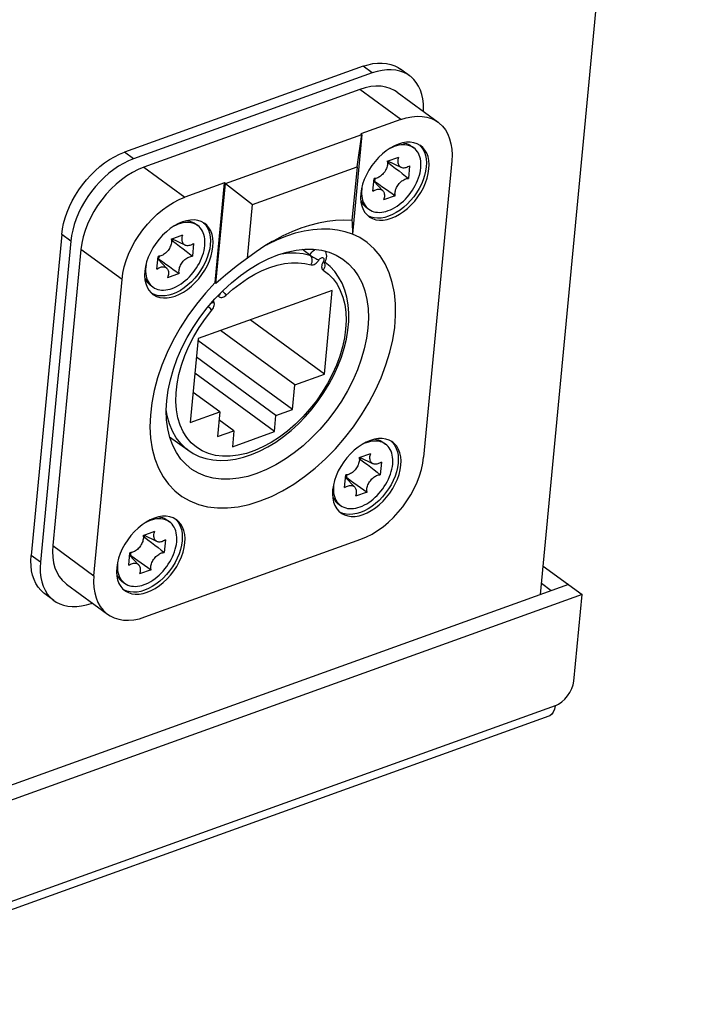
# Model space of a CAD drawing. Extents: x 0 to 420, y 0 to 297.
# Tile 34 of 48: x 377 to 391, y 115 to 135. Entities that reach past the tile are written whole.
import ezdxf

# ---------------------------------------------------------------- set-up
doc = ezdxf.new("R2010")
doc.units = 0
doc.header["$LTSCALE"] = 23.1
doc.layers.get('0').update_dxf_attribs({"linetype": 'CONTINUOUS'})
doc.layers.add('AXES', color=7, linetype='CONTINUOUS')

msp = doc.modelspace()

# ---------------------------------------------------------------- linework, layer by layer
at = {"color": 7, "linetype": 'CONTINUOUS'}
for p, q in [((387.807, 123.682), (390.776, 154.94)), ((384.167, 134.521), (379.269, 132.758)), ((384.354, 134.384), (379.456, 132.621)), ((384.354, 134.384), (384.167, 134.521)), ((385.12, 134.327), (384.933, 134.465)), ((384.096, 134.047), (379.666, 132.451)), ((384.939, 133.429), (384.096, 134.047)), ((384.863, 133.99), (385.705, 133.373)), ((384.939, 133.429), (384.123, 133.136)), ((381.343, 132.114), (384.141, 133.122)), ((384.141, 133.122), (383.947, 131.075)), ((384.043, 132.458), (384.141, 133.122)), ((384.141, 133.122), (384.123, 133.136)), ((379.456, 132.621), (379.269, 132.758)), ((385.148, 132.888), (385.205, 132.847)), ((385.205, 132.847), (385.171, 132.869)), ((385.321, 132.907), (385.354, 132.875)), ((384.662, 132.572), (384.9, 132.658)), ((384.686, 132.537), (384.667, 132.529)), ((384.946, 132.445), (384.675, 132.577)), ((384.689, 132.57), (384.686, 132.537)), ((379.666, 132.451), (380.508, 131.834)), ((381.898, 131.685), (384.043, 132.458)), ((384.043, 132.458), (383.938, 131.355)), ((385.121, 132.479), (385.097, 132.22)), ((381.324, 132.128), (380.508, 131.834)), ((381.13, 130.082), (381.324, 132.128)), ((381.148, 130.068), (381.343, 132.114)), ((381.343, 132.114), (381.324, 132.128)), ((381.343, 132.114), (381.898, 131.685)), ((384.366, 131.957), (384.39, 132.216)), ((384.571, 131.969), (384.386, 132.165)), ((384.403, 132.166), (384.389, 132.161)), ((384.119, 131.911), (384.115, 131.821)), ((384.143, 132.048), (384.137, 132)), ((384.825, 131.864), (384.587, 131.778)), ((381.793, 130.583), (381.898, 131.685)), ((384.226, 131.63), (384.283, 131.589)), ((380.89, 131.312), (380.923, 131.28)), ((380.718, 131.293), (380.774, 131.252)), ((380.774, 131.252), (380.74, 131.274)), ((377.983, 131.072), (377.357, 124.487)), ((378.17, 130.935), (377.545, 124.35)), ((378.17, 130.935), (377.983, 131.072)), ((380.231, 130.977), (380.47, 131.063)), ((380.255, 130.942), (380.236, 130.934)), ((380.515, 130.85), (380.244, 130.981)), ((380.259, 130.975), (380.255, 130.942)), ((382.592, 131.035), (382.406, 130.961)), ((378.379, 130.765), (377.802, 124.687)), ((379.222, 130.148), (378.379, 130.765)), ((380.69, 130.884), (380.666, 130.625)), ((383.075, 130.649), (382.921, 130.762)), ((379.935, 130.362), (379.96, 130.621)), ((380.14, 130.374), (379.955, 130.569)), ((379.972, 130.571), (379.958, 130.566)), ((383.362, 130.5), (383.348, 130.507)), ((383.383, 130.499), (383.387, 130.497)), ((383.384, 130.499), (383.387, 130.497)), ((379.688, 130.316), (379.684, 130.226)), ((379.713, 130.453), (379.706, 130.405)), ((383.373, 130.48), (383.376, 130.472)), ((383.869, 130.469), (383.977, 130.353)), ((383.977, 130.353), (384.068, 130.221)), ((380.394, 130.269), (380.156, 130.183)), ((379.796, 130.035), (379.852, 129.994)), ((383.535, 129.924), (380.783, 128.934)), ((381.13, 130.082), (381.148, 130.068)), ((383.371, 128.202), (383.535, 129.924)), ((381.095, 129.701), (381.092, 129.708)), ((383.371, 128.202), (381.849, 129.317)), ((382.765, 127.984), (381.243, 129.099)), ((380.783, 128.934), (380.619, 127.212)), ((382.717, 127.477), (380.779, 128.897)), ((382.379, 127.356), (380.747, 128.551)), ((382.347, 127.026), (380.715, 128.222)), ((382.765, 127.984), (383.371, 128.202)), ((382.717, 127.477), (382.765, 127.984)), ((381.226, 127.43), (380.678, 127.831)), ((382.379, 127.356), (382.717, 127.477)), ((380.619, 127.212), (381.226, 127.43)), ((381.226, 127.43), (381.178, 126.923)), ((381.516, 127.045), (381.21, 127.269)), ((382.347, 127.026), (382.379, 127.356)), ((380.197, 126.921), (380.568, 126.649)), ((381.178, 126.923), (381.516, 127.045)), ((381.516, 127.045), (381.484, 126.716)), ((381.484, 126.716), (382.347, 127.026)), ((384.571, 126.81), (384.627, 126.769)), ((384.627, 126.769), (384.593, 126.79)), ((384.744, 126.829), (384.777, 126.796)), ((384.085, 126.494), (384.323, 126.579)), ((384.109, 126.459), (384.089, 126.451)), ((384.369, 126.367), (384.098, 126.498)), ((384.112, 126.491), (384.109, 126.459)), ((384.544, 126.401), (384.519, 126.142)), ((383.788, 125.879), (383.813, 126.137)), ((383.993, 125.891), (383.808, 126.086)), ((383.826, 126.088), (383.812, 126.083)), ((383.566, 125.97), (383.56, 125.921)), ((383.541, 125.833), (383.538, 125.742)), ((384.248, 125.786), (384.009, 125.7)), ((383.649, 125.551), (383.705, 125.51)), ((380.14, 125.215), (380.196, 125.174)), ((380.196, 125.174), (380.162, 125.195)), ((380.313, 125.234), (380.346, 125.201)), ((379.654, 124.898), (379.892, 124.984)), ((379.678, 124.864), (379.659, 124.856)), ((379.938, 124.772), (379.667, 124.903)), ((379.681, 124.896), (379.678, 124.864)), ((379.69, 123.223), (384.121, 124.818)), ((380.113, 124.805), (380.088, 124.547)), ((377.545, 124.35), (377.357, 124.487)), ((379.358, 124.283), (379.382, 124.542)), ((379.562, 124.296), (379.377, 124.491)), ((379.395, 124.493), (379.381, 124.487)), ((379.111, 124.238), (379.107, 124.147)), ((379.135, 124.375), (379.129, 124.326)), ((387.862, 124.265), (388.658, 123.682)), ((379.817, 124.19), (379.578, 124.105)), ((388.377, 123.888), (342.503, 107.373)), ((378.081, 123.897), (378.924, 123.28)), ((379.218, 123.956), (379.274, 123.915)), ((388.027, 123.762), (387.828, 123.907)), ((388.658, 123.682), (315.431, 97.321)), ((377.824, 123.56), (377.637, 123.697)), ((388.489, 121.909), (388.658, 123.682)), ((378.59, 123.503), (378.609, 123.51)), ((388.103, 121.403), (315.577, 95.294)), ((387.975, 121.185), (315.448, 95.076))]:
    msp.add_line(p, q, dxfattribs=at)
for points in [[(384.167, 134.521), (384.268, 134.553), (384.367, 134.575), (384.464, 134.586), (384.558, 134.588), (384.648, 134.58), (384.733, 134.561), (384.814, 134.533), (384.888, 134.494), (384.933, 134.465)], [(385.12, 134.327), (385.075, 134.357), (385.001, 134.395), (384.921, 134.424), (384.835, 134.442), (384.745, 134.451), (384.651, 134.449), (384.554, 134.437), (384.455, 134.416), (384.354, 134.384)], [(385.403, 133.595), (385.405, 133.646), (385.403, 133.751), (385.391, 133.851), (385.37, 133.945), (385.341, 134.033), (385.303, 134.114), (385.258, 134.188), (385.204, 134.253), (385.143, 134.31), (385.12, 134.327)], [(384.863, 133.99), (384.809, 134.025), (384.724, 134.066), (384.632, 134.095), (384.534, 134.111), (384.43, 134.114), (384.322, 134.104), (384.211, 134.082), (384.096, 134.047)], [(384.939, 133.429), (385.053, 133.465), (385.164, 133.487), (385.273, 133.497), (385.376, 133.494), (385.475, 133.478), (385.567, 133.449), (385.651, 133.408), (385.705, 133.373)], [(385.705, 133.373), (385.728, 133.355), (385.796, 133.291), (385.855, 133.216), (385.903, 133.13), (385.942, 133.036), (385.969, 132.933), (385.986, 132.822), (385.991, 132.706), (385.985, 132.583)], [(385.058, 132.961), (384.976, 132.948), (384.893, 132.924), (384.809, 132.888), (384.724, 132.842), (384.641, 132.787), (384.561, 132.722), (384.484, 132.649), (384.412, 132.569), (384.346, 132.483), (384.286, 132.391), (384.234, 132.296), (384.191, 132.199), (384.157, 132.102), (384.133, 132.006), (384.119, 131.911)], [(384.986, 132.95), (385.018, 132.945), (385.058, 132.935), (385.094, 132.92), (385.129, 132.902), (385.148, 132.888)], [(385.35, 132.889), (385.337, 132.899), (385.276, 132.931), (385.209, 132.953), (385.135, 132.963), (385.058, 132.961)], [(377.983, 131.072), (377.998, 131.184), (378.022, 131.298), (378.054, 131.414), (378.094, 131.53), (378.143, 131.646), (378.199, 131.761), (378.263, 131.874), (378.333, 131.984), (378.41, 132.09), (378.492, 132.192), (378.579, 132.288), (378.67, 132.378), (378.765, 132.462), (378.863, 132.538), (378.963, 132.606), (379.065, 132.666), (379.167, 132.716), (379.269, 132.758)], [(385.171, 132.869), (385.137, 132.885), (385.101, 132.897), (385.063, 132.906), (385.023, 132.911), (384.982, 132.911), (384.94, 132.908), (384.896, 132.902), (384.851, 132.891), (384.806, 132.876), (384.761, 132.858), (384.717, 132.837)], [(385.35, 132.436), (385.353, 132.485), (385.352, 132.532), (385.349, 132.577), (385.341, 132.621), (385.331, 132.662), (385.317, 132.7), (385.3, 132.736), (385.28, 132.769), (385.257, 132.799), (385.231, 132.826), (385.205, 132.847)], [(385.518, 132.415), (385.522, 132.505), (385.515, 132.59), (385.498, 132.668), (385.471, 132.74), (385.435, 132.802), (385.39, 132.856), (385.35, 132.889)], [(385.354, 132.875), (385.393, 132.822), (385.424, 132.761), (385.447, 132.693), (385.46, 132.619), (385.466, 132.54), (385.462, 132.456)], [(379.456, 132.621), (379.354, 132.579), (379.252, 132.529), (379.151, 132.469), (379.05, 132.401), (378.952, 132.325), (378.857, 132.241), (378.766, 132.151), (378.679, 132.055), (378.597, 131.953), (378.52, 131.847), (378.45, 131.737), (378.386, 131.624), (378.33, 131.509), (378.282, 131.393), (378.241, 131.277), (378.209, 131.161), (378.185, 131.047), (378.17, 130.935)], [(384.662, 132.572), (384.666, 132.553), (384.667, 132.534), (384.666, 132.513), (384.664, 132.491), (384.659, 132.469), (384.653, 132.447), (384.645, 132.424), (384.635, 132.402), (384.623, 132.38), (384.61, 132.359), (384.595, 132.338), (384.579, 132.319), (384.562, 132.3), (384.544, 132.284), (384.525, 132.268), (384.506, 132.255), (384.487, 132.243), (384.467, 132.233), (384.447, 132.225), (384.428, 132.22), (384.409, 132.217), (384.39, 132.216)], [(384.686, 132.537), (384.761, 132.481), (384.834, 132.426), (384.904, 132.373), (384.971, 132.321), (385.035, 132.27), (385.097, 132.22)], [(384.946, 132.445), (384.94, 132.449), (384.927, 132.458), (384.915, 132.469), (384.905, 132.482), (384.897, 132.496), (384.89, 132.513), (384.886, 132.531), (384.883, 132.55), (384.883, 132.57), (384.884, 132.591), (384.888, 132.613), (384.893, 132.635), (384.9, 132.658)], [(379.666, 132.451), (379.55, 132.404), (379.435, 132.345), (379.321, 132.275), (379.21, 132.194), (379.101, 132.104), (378.997, 132.005), (378.898, 131.898), (378.806, 131.784), (378.72, 131.664), (378.643, 131.54), (378.574, 131.412), (378.514, 131.282), (378.465, 131.152), (378.425, 131.021), (378.397, 130.892), (378.379, 130.765)], [(384.283, 131.589), (384.317, 131.567), (384.35, 131.551), (384.386, 131.538), (384.424, 131.53), (384.464, 131.525), (384.505, 131.524), (384.548, 131.527), (384.591, 131.534), (384.636, 131.545), (384.681, 131.559), (384.727, 131.578), (384.772, 131.599), (384.818, 131.624), (384.863, 131.653), (384.907, 131.685), (384.95, 131.719), (384.993, 131.757), (385.033, 131.797), (385.073, 131.839), (385.11, 131.884), (385.146, 131.93), (385.179, 131.978), (385.209, 132.027), (385.237, 132.078), (385.263, 132.129), (385.285, 132.181), (385.305, 132.232), (385.321, 132.284), (385.334, 132.336), (385.344, 132.386), (385.35, 132.436)], [(384.287, 131.437), (384.3, 131.427), (384.361, 131.395), (384.428, 131.374), (384.502, 131.363), (384.579, 131.365), (384.661, 131.378), (384.744, 131.402), (384.828, 131.438), (384.913, 131.484), (384.996, 131.539), (385.076, 131.604), (385.153, 131.677), (385.225, 131.757), (385.291, 131.843), (385.351, 131.935), (385.403, 132.03), (385.446, 132.127), (385.48, 132.225), (385.504, 132.32), (385.518, 132.415)], [(385.462, 132.456), (385.449, 132.369), (385.428, 132.281), (385.399, 132.191), (385.361, 132.101), (385.316, 132.013), (385.264, 131.927), (385.206, 131.845), (385.142, 131.767), (385.073, 131.695), (385.001, 131.629), (384.925, 131.57), (384.848, 131.519), (384.769, 131.477), (384.69, 131.444)], [(385.121, 132.479), (385.102, 132.466), (385.082, 132.456), (385.063, 132.447), (385.043, 132.441), (385.024, 132.436), (385.005, 132.434), (384.987, 132.434), (384.97, 132.437), (384.954, 132.442), (384.946, 132.445)], [(384.412, 132.217), (384.412, 132.216), (384.407, 132.191), (384.403, 132.166)], [(384.403, 132.166), (384.479, 132.11), (384.552, 132.057), (384.623, 132.005), (384.692, 131.956), (384.76, 131.909), (384.825, 131.864)], [(384.825, 131.864), (384.822, 131.883), (384.82, 131.902), (384.821, 131.923), (384.823, 131.944), (384.828, 131.966), (384.834, 131.989), (384.843, 132.011), (384.853, 132.034), (384.864, 132.056), (384.878, 132.077), (384.892, 132.098), (384.908, 132.117), (384.925, 132.135), (384.943, 132.152), (384.962, 132.168), (384.981, 132.181), (385.001, 132.193), (385.02, 132.203), (385.04, 132.21), (385.059, 132.216), (385.078, 132.219), (385.097, 132.22)], [(384.137, 132), (384.134, 131.951), (384.135, 131.904), (384.139, 131.859), (384.146, 131.815), (384.156, 131.774), (384.17, 131.736), (384.187, 131.7), (384.207, 131.667), (384.231, 131.637)], [(384.366, 131.957), (384.385, 131.97), (384.405, 131.98), (384.425, 131.989), (384.444, 131.995), (384.463, 132), (384.482, 132.002), (384.5, 132.001), (384.517, 131.999), (384.533, 131.994), (384.547, 131.987), (384.561, 131.978), (384.571, 131.969)], [(384.571, 131.969), (384.572, 131.967), (384.582, 131.954), (384.591, 131.939), (384.597, 131.923), (384.601, 131.905), (384.604, 131.886), (384.604, 131.866), (384.603, 131.845), (384.599, 131.823), (384.594, 131.801), (384.587, 131.778)], [(379.222, 130.148), (379.239, 130.275), (379.268, 130.404), (379.307, 130.534), (379.357, 130.665), (379.416, 130.795), (379.485, 130.923), (379.563, 131.047), (379.648, 131.167), (379.741, 131.28), (379.84, 131.387), (379.944, 131.487), (380.052, 131.577), (380.164, 131.658), (380.278, 131.728), (380.392, 131.787), (380.508, 131.834)], [(384.115, 131.821), (384.122, 131.736), (384.139, 131.658), (384.166, 131.586), (384.202, 131.524), (384.247, 131.47), (384.287, 131.437)], [(384.12, 131.764), (384.138, 131.729), (384.16, 131.695), (384.186, 131.665), (384.214, 131.639), (384.226, 131.63)], [(384.231, 131.637), (384.257, 131.61), (384.283, 131.589)], [(380.627, 131.366), (380.545, 131.353), (380.462, 131.329), (380.378, 131.293), (380.293, 131.247), (380.21, 131.192), (380.13, 131.127), (380.053, 131.054), (379.981, 130.974), (379.915, 130.888), (379.855, 130.796), (379.803, 130.701), (379.76, 130.604), (379.726, 130.506), (379.702, 130.411), (379.688, 130.316)], [(380.74, 131.274), (380.706, 131.29), (380.67, 131.302), (380.632, 131.311), (380.592, 131.316), (380.551, 131.316), (380.509, 131.313), (380.465, 131.306), (380.42, 131.296), (380.375, 131.281), (380.33, 131.263), (380.286, 131.242)], [(380.555, 131.355), (380.588, 131.35), (380.627, 131.339), (380.664, 131.325), (380.698, 131.306), (380.718, 131.293)], [(380.92, 131.294), (380.906, 131.304), (380.845, 131.336), (380.778, 131.357), (380.705, 131.368), (380.627, 131.366)], [(383.938, 131.355), (383.773, 131.362), (383.603, 131.356), (383.429, 131.337), (383.251, 131.304), (383.07, 131.257), (382.887, 131.198)], [(383.938, 131.355), (383.941, 131.313), (383.943, 131.27), (383.944, 131.224), (383.946, 131.177), (383.946, 131.127), (383.947, 131.075)], [(384.69, 131.444), (384.612, 131.421), (384.536, 131.407), (384.463, 131.404), (384.394, 131.41), (384.329, 131.427), (384.27, 131.453)], [(380.919, 130.841), (380.922, 130.89), (380.922, 130.937), (380.918, 130.982), (380.911, 131.025), (380.9, 131.067), (380.886, 131.105), (380.869, 131.141), (380.849, 131.174), (380.826, 131.204), (380.8, 131.231), (380.774, 131.252)], [(381.087, 130.82), (381.091, 130.91), (381.084, 130.995), (381.067, 131.073), (381.04, 131.145), (381.004, 131.207), (380.959, 131.261), (380.92, 131.294)], [(380.923, 131.28), (380.962, 131.227), (380.993, 131.166), (381.016, 131.098), (381.03, 131.024), (381.035, 130.944), (381.031, 130.861)], [(382.887, 131.198), (382.703, 131.125), (382.519, 131.04), (382.335, 130.943), (382.303, 130.925)], [(383.947, 131.075), (383.799, 131.125), (383.644, 131.159), (383.481, 131.177), (383.312, 131.18), (383.137, 131.167), (382.959, 131.139), (382.776, 131.094), (382.592, 131.035)], [(380.231, 130.977), (380.235, 130.958), (380.236, 130.938), (380.235, 130.918), (380.233, 130.896), (380.228, 130.874), (380.222, 130.852), (380.214, 130.829), (380.204, 130.807), (380.192, 130.785), (380.179, 130.764), (380.164, 130.743), (380.148, 130.724), (380.131, 130.705), (380.113, 130.688), (380.094, 130.673), (380.075, 130.659), (380.056, 130.648), (380.036, 130.638), (380.016, 130.63), (379.997, 130.625), (379.978, 130.622), (379.96, 130.621)], [(380.255, 130.942), (380.331, 130.886), (380.403, 130.831), (380.473, 130.778), (380.54, 130.726), (380.604, 130.675), (380.666, 130.625)], [(380.515, 130.85), (380.509, 130.853), (380.496, 130.863), (380.484, 130.874), (380.474, 130.887), (380.466, 130.901), (380.459, 130.918), (380.455, 130.936), (380.452, 130.955), (380.452, 130.975), (380.453, 130.996), (380.457, 131.018), (380.462, 131.04), (380.47, 131.063)], [(382.303, 130.925), (382.152, 130.834), (381.972, 130.714), (381.793, 130.583)], [(382.056, 125.604), (382.286, 125.698), (382.514, 125.812), (382.742, 125.948), (382.966, 126.104), (383.185, 126.278), (383.396, 126.469), (383.597, 126.674), (383.788, 126.893), (383.968, 127.125), (384.134, 127.367), (384.285, 127.617), (384.42, 127.873), (384.537, 128.132), (384.636, 128.393), (384.715, 128.653), (384.775, 128.91), (384.814, 129.163), (384.833, 129.409), (384.831, 129.645), (384.808, 129.871), (384.764, 130.084), (384.701, 130.282), (384.617, 130.465), (384.514, 130.631), (384.392, 130.777), (384.253, 130.903), (384.099, 131.007), (383.949, 131.079)], [(382.406, 130.961), (382.219, 130.872), (382.185, 130.854)], [(379.852, 129.994), (379.886, 129.972), (379.919, 129.956), (379.955, 129.943), (379.993, 129.935), (380.033, 129.93), (380.074, 129.929), (380.117, 129.932), (380.161, 129.939), (380.205, 129.95), (380.25, 129.964), (380.296, 129.982), (380.341, 130.004), (380.387, 130.029), (380.432, 130.058), (380.476, 130.09), (380.519, 130.124), (380.562, 130.162), (380.603, 130.202), (380.642, 130.244), (380.679, 130.289), (380.715, 130.335), (380.748, 130.383), (380.778, 130.432), (380.807, 130.483), (380.832, 130.534), (380.854, 130.585), (380.874, 130.637), (380.89, 130.689), (380.903, 130.741), (380.913, 130.791), (380.919, 130.841)], [(379.856, 129.842), (379.869, 129.832), (379.93, 129.8), (379.997, 129.778), (380.071, 129.768), (380.148, 129.77), (380.23, 129.783), (380.313, 129.807), (380.398, 129.843), (380.482, 129.889), (380.565, 129.944), (380.645, 130.009), (380.722, 130.082), (380.794, 130.162), (380.86, 130.248), (380.92, 130.34), (380.972, 130.435), (381.015, 130.532), (381.049, 130.629), (381.073, 130.725), (381.087, 130.82)], [(381.031, 130.861), (381.019, 130.774), (380.997, 130.686), (380.968, 130.596), (380.93, 130.506), (380.885, 130.418), (380.833, 130.332), (380.775, 130.25), (380.711, 130.172), (380.643, 130.1), (380.57, 130.034), (380.494, 129.975), (380.417, 129.924), (380.338, 129.882), (380.259, 129.849)], [(380.69, 130.884), (380.671, 130.871), (380.651, 130.861), (380.632, 130.852), (380.612, 130.845), (380.593, 130.841), (380.574, 130.839), (380.556, 130.839), (380.539, 130.842), (380.523, 130.847), (380.515, 130.85)], [(382.415, 130.65), (382.605, 130.709), (382.79, 130.748), (382.971, 130.768), (383.146, 130.767), (383.312, 130.746)], [(383.075, 130.649), (383.095, 130.68), (383.117, 130.708), (383.142, 130.733), (383.168, 130.755), (383.18, 130.763)], [(383.312, 130.746), (383.469, 130.705), (383.615, 130.646), (383.748, 130.567), (383.869, 130.469)], [(383.38, 130.494), (383.398, 130.527), (383.411, 130.56), (383.418, 130.594), (383.421, 130.627), (383.418, 130.658), (383.411, 130.688), (383.401, 130.714), (383.394, 130.725)], [(379.981, 130.622), (379.981, 130.621), (379.976, 130.596), (379.972, 130.571)], [(379.972, 130.571), (380.048, 130.515), (380.121, 130.462), (380.192, 130.41), (380.262, 130.361), (380.329, 130.314), (380.394, 130.269)], [(381.989, 126.167), (381.799, 126.108), (381.614, 126.069), (381.433, 126.05), (381.258, 126.05), (381.092, 126.071), (380.935, 126.112), (380.789, 126.172), (380.656, 126.25), (380.535, 126.348), (380.428, 126.464), (380.336, 126.596), (380.26, 126.744), (380.201, 126.907), (380.159, 127.082), (380.134, 127.268), (380.127, 127.463), (380.138, 127.667), (380.167, 127.876), (380.213, 128.09), (380.275, 128.307), (380.354, 128.525), (380.449, 128.742), (380.559, 128.956), (380.682, 129.165), (380.819, 129.368), (380.968, 129.563), (381.126, 129.747), (381.293, 129.92), (381.469, 130.081), (381.652, 130.228), (381.839, 130.359), (382.03, 130.474), (382.222, 130.571), (382.415, 130.65)], [(380.394, 130.269), (380.391, 130.288), (380.389, 130.307), (380.39, 130.328), (380.393, 130.349), (380.397, 130.371), (380.403, 130.394), (380.412, 130.416), (380.422, 130.439), (380.434, 130.46), (380.447, 130.482), (380.461, 130.502), (380.477, 130.522), (380.494, 130.54), (380.512, 130.557), (380.531, 130.573), (380.55, 130.586), (380.57, 130.598), (380.589, 130.608), (380.609, 130.615), (380.629, 130.621), (380.647, 130.624), (380.666, 130.625)], [(380.568, 126.649), (380.682, 126.577), (380.806, 126.518), (380.94, 126.475), (381.082, 126.447), (381.232, 126.436), (381.388, 126.441), (381.548, 126.463), (381.712, 126.501), (381.878, 126.556), (382.044, 126.626), (382.21, 126.712), (382.374, 126.811), (382.534, 126.925), (382.69, 127.05), (382.84, 127.187), (382.984, 127.334), (383.119, 127.49), (383.247, 127.655), (383.364, 127.826), (383.471, 128.003), (383.567, 128.184), (383.651, 128.368), (383.722, 128.554), (383.781, 128.74), (383.825, 128.925), (383.856, 129.107), (383.871, 129.286), (383.873, 129.459), (383.86, 129.625), (383.832, 129.782), (383.79, 129.931), (383.734, 130.069), (383.665, 130.196), (383.584, 130.31), (383.491, 130.41), (383.387, 130.497)], [(381.793, 130.583), (381.675, 130.497), (381.561, 130.411), (381.451, 130.325), (381.346, 130.239), (381.245, 130.154), (381.148, 130.068)], [(382.48, 130.67), (382.488, 130.672), (382.644, 130.691), (382.794, 130.693), (382.938, 130.679), (383.075, 130.649)], [(383.075, 130.649), (383.095, 130.635), (383.118, 130.62), (383.143, 130.605), (383.168, 130.591), (383.194, 130.577), (383.218, 130.565), (383.24, 130.555), (383.26, 130.547)], [(383.1, 130.45), (383.111, 130.477), (383.119, 130.505), (383.122, 130.534), (383.121, 130.562), (383.115, 130.589), (383.106, 130.613), (383.092, 130.633), (383.075, 130.649)], [(383.1, 130.45), (383.119, 130.447), (383.14, 130.449), (383.162, 130.456), (383.184, 130.467), (383.206, 130.482), (383.226, 130.501), (383.244, 130.523), (383.26, 130.547)], [(383.26, 130.547), (383.261, 130.548), (383.261, 130.549), (383.262, 130.55), (383.262, 130.551), (383.263, 130.552), (383.264, 130.553)], [(383.264, 130.553), (383.274, 130.567), (383.286, 130.578), (383.299, 130.587), (383.312, 130.594), (383.324, 130.597), (383.336, 130.596), (383.346, 130.593), (383.355, 130.586), (383.361, 130.577), (383.364, 130.566), (383.364, 130.552), (383.362, 130.538)], [(383.348, 130.507), (383.334, 130.482), (383.323, 130.457), (383.317, 130.432), (383.315, 130.408), (383.317, 130.386), (383.322, 130.367), (383.332, 130.351), (383.346, 130.339)], [(383.362, 130.538), (383.356, 130.523), (383.348, 130.507)], [(383.38, 130.494), (383.379, 130.494), (383.373, 130.495), (383.362, 130.5)], [(383.371, 130.476), (383.371, 130.476), (383.371, 130.474), (383.371, 130.475), (383.371, 130.476), (383.372, 130.48), (383.374, 130.484), (383.377, 130.489), (383.38, 130.494)], [(379.706, 130.405), (379.703, 130.356), (379.704, 130.309), (379.708, 130.263), (379.715, 130.22), (379.725, 130.179), (379.739, 130.14), (379.756, 130.105), (379.777, 130.072), (379.8, 130.042)], [(379.935, 130.362), (379.955, 130.374), (379.974, 130.385), (379.994, 130.394), (380.013, 130.4), (380.033, 130.404), (380.051, 130.407), (380.069, 130.406), (380.086, 130.404), (380.102, 130.399), (380.117, 130.392), (380.13, 130.383), (380.14, 130.374)], [(380.14, 130.374), (380.142, 130.372), (380.151, 130.359), (380.16, 130.344), (380.166, 130.328), (380.171, 130.31), (380.173, 130.291), (380.174, 130.271), (380.172, 130.249), (380.169, 130.228), (380.163, 130.206), (380.156, 130.183)], [(381.352, 129.821), (381.495, 129.947), (381.642, 130.061), (381.792, 130.164), (381.944, 130.253), (382.097, 130.329), (382.25, 130.391), (382.402, 130.439), (382.551, 130.472), (382.696, 130.489), (382.837, 130.491), (382.971, 130.478), (383.1, 130.45)], [(383.346, 130.339), (383.454, 130.257), (383.549, 130.161), (383.631, 130.049), (383.698, 129.923), (383.751, 129.785), (383.789, 129.635), (383.811, 129.475), (383.818, 129.306), (383.808, 129.13), (383.784, 128.949), (383.743, 128.763), (383.688, 128.575), (383.618, 128.386), (383.534, 128.199), (383.437, 128.014), (383.328, 127.833), (383.208, 127.659), (383.076, 127.491)], [(383.376, 130.472), (383.379, 130.446), (383.378, 130.419), (383.372, 130.391), (383.361, 130.364), (383.346, 130.339)], [(379.684, 130.226), (379.691, 130.141), (379.708, 130.063), (379.735, 129.991), (379.771, 129.929), (379.816, 129.875), (379.856, 129.842)], [(379.689, 130.169), (379.707, 130.134), (379.729, 130.1), (379.755, 130.07), (379.784, 130.044), (379.796, 130.035)], [(384.068, 130.221), (384.144, 130.073), (384.204, 129.911), (384.246, 129.736), (384.27, 129.55), (384.277, 129.354), (384.266, 129.15), (384.237, 128.941), (384.191, 128.727), (384.129, 128.51), (384.05, 128.292), (383.955, 128.076), (383.845, 127.862), (383.722, 127.652), (383.585, 127.449), (383.436, 127.254), (383.278, 127.07), (383.111, 126.898), (382.935, 126.737), (382.752, 126.589), (382.565, 126.458), (382.374, 126.343), (382.182, 126.246), (381.989, 126.167)], [(381.13, 130.082), (380.932, 129.867), (380.746, 129.642), (380.573, 129.404), (380.415, 129.158), (380.272, 128.905), (380.146, 128.648), (380.039, 128.388), (379.95, 128.129), (379.881, 127.869), (379.831, 127.614), (379.802, 127.364), (379.794, 127.122), (379.807, 126.89), (379.841, 126.671), (379.895, 126.465), (379.969, 126.274), (380.062, 126.101), (380.174, 125.946), (380.304, 125.81), (380.45, 125.696), (380.611, 125.603), (380.787, 125.532), (380.976, 125.485), (381.176, 125.461), (381.387, 125.461), (381.604, 125.485), (381.827, 125.533), (382.056, 125.604)], [(379.8, 130.042), (379.826, 130.015), (379.852, 129.994)], [(381.284, 129.91), (381.291, 129.903), (381.31, 129.882), (381.327, 129.86), (381.341, 129.839), (381.352, 129.821)], [(380.259, 129.849), (380.181, 129.826), (380.105, 129.812), (380.032, 129.809), (379.963, 129.815), (379.898, 129.832), (379.839, 129.858)], [(381.05, 129.659), (381.063, 129.666), (381.081, 129.681), (381.098, 129.698)], [(381.066, 129.518), (381.084, 129.542), (381.097, 129.566), (381.107, 129.591), (381.114, 129.616), (381.116, 129.64), (381.114, 129.662), (381.108, 129.681), (381.098, 129.698)], [(381.098, 129.698), (381.097, 129.698), (381.097, 129.699), (381.096, 129.699), (381.096, 129.7), (381.095, 129.701), (381.095, 129.701)], [(381.191, 129.814), (381.192, 129.813), (381.2, 129.805)], [(381.237, 129.862), (381.232, 129.85), (381.218, 129.827), (381.2, 129.805)], [(381.2, 129.805), (381.212, 129.791), (381.227, 129.782), (381.245, 129.777), (381.265, 129.776), (381.287, 129.781), (381.309, 129.79), (381.33, 129.803), (381.352, 129.821)], [(383.076, 127.491), (382.93, 127.328), (382.778, 127.177), (382.618, 127.038), (382.452, 126.914), (382.283, 126.804), (382.112, 126.712), (381.942, 126.636), (381.772, 126.579), (381.605, 126.54), (381.442, 126.52), (381.285, 126.519), (381.135, 126.537), (380.995, 126.574), (380.865, 126.63), (380.747, 126.704), (380.642, 126.795), (380.551, 126.902), (380.474, 127.024), (380.413, 127.161), (380.367, 127.31), (380.338, 127.472), (380.325, 127.643), (380.329, 127.822), (380.35, 128.009), (380.387, 128.199), (380.44, 128.392), (380.509, 128.587), (380.594, 128.782), (380.693, 128.975), (380.806, 129.163), (380.93, 129.344), (381.066, 129.518)], [(381.066, 129.518), (381.051, 129.533), (381.033, 129.549), (381.013, 129.567), (380.991, 129.586), (380.989, 129.588)], [(380.568, 126.649), (380.532, 126.677), (380.424, 126.779), (380.33, 126.899), (380.253, 127.035), (380.192, 127.185), (380.148, 127.35), (380.128, 127.481)], [(384.48, 126.883), (384.399, 126.87), (384.316, 126.845), (384.231, 126.81), (384.147, 126.764), (384.064, 126.708), (383.983, 126.643), (383.906, 126.57), (383.834, 126.49), (383.768, 126.404), (383.709, 126.313), (383.657, 126.218), (383.613, 126.121), (383.579, 126.023), (383.556, 125.927), (383.541, 125.833)], [(384.409, 126.871), (384.441, 126.866), (384.48, 126.856), (384.517, 126.842), (384.551, 126.823), (384.571, 126.81)], [(384.773, 126.811), (384.759, 126.82), (384.699, 126.853), (384.631, 126.874), (384.558, 126.884), (384.48, 126.883)], [(384.593, 126.79), (384.559, 126.807), (384.524, 126.819), (384.486, 126.828), (384.446, 126.832), (384.405, 126.833), (384.362, 126.83), (384.318, 126.823), (384.274, 126.812), (384.229, 126.798), (384.183, 126.78), (384.139, 126.759)], [(384.773, 126.358), (384.776, 126.407), (384.775, 126.454), (384.771, 126.499), (384.764, 126.542), (384.753, 126.583), (384.74, 126.622), (384.723, 126.658), (384.702, 126.691), (384.679, 126.721), (384.653, 126.747), (384.627, 126.769)], [(384.941, 126.337), (384.944, 126.427), (384.938, 126.511), (384.921, 126.59), (384.894, 126.661), (384.857, 126.724), (384.812, 126.777), (384.773, 126.811)], [(384.777, 126.796), (384.816, 126.743), (384.847, 126.682), (384.869, 126.614), (384.883, 126.54), (384.888, 126.461), (384.885, 126.378)], [(384.085, 126.494), (384.088, 126.475), (384.09, 126.455), (384.089, 126.434), (384.086, 126.413), (384.082, 126.391), (384.075, 126.369), (384.067, 126.346), (384.057, 126.324), (384.045, 126.302), (384.032, 126.281), (384.017, 126.26), (384.002, 126.24), (383.985, 126.222), (383.967, 126.205), (383.948, 126.19), (383.929, 126.176), (383.909, 126.164), (383.889, 126.155), (383.87, 126.147), (383.85, 126.142), (383.831, 126.138), (383.813, 126.137)], [(384.109, 126.459), (384.184, 126.402), (384.256, 126.348), (384.326, 126.294), (384.393, 126.242), (384.458, 126.191), (384.519, 126.142)], [(384.369, 126.367), (384.362, 126.37), (384.349, 126.379), (384.337, 126.39), (384.327, 126.403), (384.319, 126.418), (384.313, 126.435), (384.308, 126.452), (384.306, 126.472), (384.305, 126.492), (384.307, 126.513), (384.31, 126.535), (384.316, 126.557), (384.323, 126.579)], [(383.705, 125.51), (383.739, 125.489), (383.773, 125.473), (383.809, 125.46), (383.847, 125.452), (383.886, 125.447), (383.928, 125.446), (383.97, 125.449), (384.014, 125.456), (384.059, 125.467), (384.104, 125.481), (384.149, 125.499), (384.195, 125.521), (384.24, 125.546), (384.285, 125.575), (384.329, 125.606), (384.373, 125.641), (384.415, 125.678), (384.456, 125.718), (384.495, 125.761), (384.533, 125.805), (384.568, 125.852), (384.601, 125.9), (384.632, 125.949), (384.66, 125.999), (384.685, 126.05), (384.708, 126.102), (384.727, 126.154), (384.743, 126.206), (384.756, 126.257), (384.766, 126.308), (384.773, 126.358)], [(383.709, 125.359), (383.723, 125.349), (383.783, 125.317), (383.851, 125.295), (383.924, 125.285), (384.002, 125.287), (384.083, 125.3), (384.167, 125.324), (384.251, 125.359), (384.335, 125.405), (384.418, 125.461), (384.499, 125.526), (384.576, 125.599), (384.648, 125.679), (384.714, 125.765), (384.773, 125.857), (384.826, 125.952), (384.869, 126.049), (384.903, 126.146), (384.927, 126.242), (384.941, 126.337)], [(384.885, 126.378), (384.872, 126.291), (384.851, 126.202), (384.821, 126.113), (384.784, 126.023), (384.739, 125.935), (384.687, 125.849), (384.629, 125.767), (384.565, 125.689), (384.496, 125.616), (384.423, 125.551), (384.348, 125.492), (384.27, 125.441), (384.192, 125.399), (384.113, 125.366)], [(384.544, 126.401), (384.524, 126.388), (384.505, 126.377), (384.485, 126.369), (384.466, 126.362), (384.446, 126.358), (384.428, 126.356), (384.41, 126.356), (384.393, 126.359), (384.377, 126.363), (384.369, 126.367)], [(383.835, 126.139), (383.834, 126.137), (383.829, 126.112), (383.826, 126.088)], [(383.826, 126.088), (383.901, 126.032), (383.975, 125.978), (384.046, 125.927), (384.115, 125.878), (384.182, 125.831), (384.248, 125.786)], [(384.248, 125.786), (384.244, 125.804), (384.243, 125.824), (384.243, 125.845), (384.246, 125.866), (384.25, 125.888), (384.257, 125.91), (384.265, 125.933), (384.275, 125.955), (384.287, 125.977), (384.3, 125.999), (384.315, 126.019), (384.331, 126.039), (384.348, 126.057), (384.366, 126.074), (384.384, 126.089), (384.404, 126.103), (384.423, 126.115), (384.443, 126.124), (384.463, 126.132), (384.482, 126.137), (384.501, 126.141), (384.519, 126.142)], [(383.56, 125.921), (383.557, 125.873), (383.557, 125.826), (383.561, 125.78), (383.568, 125.737), (383.579, 125.696), (383.593, 125.657), (383.61, 125.621), (383.63, 125.588), (383.653, 125.558)], [(383.788, 125.879), (383.808, 125.891), (383.828, 125.902), (383.847, 125.91), (383.867, 125.917), (383.886, 125.921), (383.905, 125.923), (383.923, 125.923), (383.94, 125.92), (383.955, 125.916), (383.97, 125.909), (383.983, 125.9), (383.993, 125.891)], [(383.993, 125.891), (383.995, 125.889), (384.005, 125.876), (384.013, 125.861), (384.02, 125.845), (384.024, 125.827), (384.026, 125.807), (384.027, 125.787), (384.025, 125.766), (384.022, 125.744), (384.017, 125.722), (384.009, 125.7)], [(383.538, 125.742), (383.545, 125.658), (383.562, 125.579), (383.588, 125.508), (383.625, 125.445), (383.67, 125.392), (383.709, 125.359)], [(383.542, 125.685), (383.56, 125.651), (383.583, 125.617), (383.608, 125.587), (383.637, 125.561), (383.649, 125.551)], [(383.653, 125.558), (383.679, 125.532), (383.705, 125.51)], [(380.049, 125.288), (379.968, 125.275), (379.885, 125.25), (379.8, 125.215), (379.716, 125.169), (379.633, 125.113), (379.552, 125.048), (379.475, 124.975), (379.404, 124.895), (379.337, 124.809), (379.278, 124.718), (379.226, 124.623), (379.183, 124.526), (379.149, 124.428), (379.125, 124.332), (379.111, 124.238)], [(379.978, 125.276), (380.01, 125.271), (380.049, 125.261), (380.086, 125.247), (380.121, 125.228), (380.14, 125.215)], [(380.342, 125.216), (380.328, 125.225), (380.268, 125.258), (380.2, 125.279), (380.127, 125.289), (380.049, 125.288)], [(384.113, 125.366), (384.035, 125.343), (383.959, 125.329), (383.886, 125.325), (383.816, 125.332), (383.752, 125.348), (383.692, 125.375)], [(380.162, 125.195), (380.129, 125.211), (380.093, 125.224), (380.055, 125.232), (380.015, 125.237), (379.974, 125.238), (379.931, 125.235), (379.888, 125.228), (379.843, 125.217), (379.798, 125.203), (379.752, 125.185), (379.708, 125.164)], [(380.342, 124.763), (380.345, 124.811), (380.344, 124.858), (380.34, 124.904), (380.333, 124.947), (380.323, 124.988), (380.309, 125.027), (380.292, 125.063), (380.272, 125.096), (380.248, 125.126), (380.222, 125.152), (380.196, 125.174)], [(380.51, 124.741), (380.513, 124.832), (380.507, 124.916), (380.49, 124.995), (380.463, 125.066), (380.427, 125.129), (380.381, 125.182), (380.342, 125.216)], [(380.346, 125.201), (380.385, 125.148), (380.416, 125.087), (380.438, 125.019), (380.452, 124.945), (380.457, 124.866), (380.454, 124.783)], [(379.654, 124.898), (379.657, 124.88), (379.659, 124.86), (379.658, 124.839), (379.656, 124.818), (379.651, 124.796), (379.645, 124.774), (379.636, 124.751), (379.626, 124.729), (379.615, 124.707), (379.601, 124.685), (379.587, 124.665), (379.571, 124.645), (379.554, 124.627), (379.536, 124.61), (379.517, 124.595), (379.498, 124.581), (379.478, 124.569), (379.459, 124.56), (379.439, 124.552), (379.419, 124.547), (379.401, 124.543), (379.382, 124.542)], [(379.678, 124.864), (379.753, 124.807), (379.826, 124.753), (379.895, 124.699), (379.962, 124.647), (380.027, 124.596), (380.088, 124.547)], [(379.938, 124.772), (379.931, 124.775), (379.918, 124.784), (379.907, 124.795), (379.897, 124.808), (379.888, 124.823), (379.882, 124.839), (379.878, 124.857), (379.875, 124.877), (379.875, 124.897), (379.876, 124.918), (379.879, 124.94), (379.885, 124.962), (379.892, 124.984)], [(377.802, 124.687), (377.796, 124.564), (377.801, 124.448), (377.817, 124.337), (377.845, 124.234), (377.883, 124.139), (377.932, 124.054), (377.99, 123.979), (378.058, 123.915), (378.081, 123.897)], [(379.274, 123.915), (379.308, 123.894), (379.342, 123.877), (379.378, 123.865), (379.416, 123.856), (379.456, 123.852), (379.497, 123.851), (379.539, 123.854), (379.583, 123.861), (379.628, 123.871), (379.673, 123.886), (379.718, 123.904), (379.764, 123.926), (379.809, 123.951), (379.854, 123.98), (379.899, 124.011), (379.942, 124.046), (379.984, 124.083), (380.025, 124.123), (380.064, 124.166), (380.102, 124.21), (380.137, 124.257), (380.17, 124.305), (380.201, 124.354), (380.229, 124.404), (380.254, 124.455), (380.277, 124.507), (380.296, 124.559), (380.313, 124.611), (380.326, 124.662), (380.335, 124.713), (380.342, 124.763)], [(379.278, 123.764), (379.292, 123.754), (379.353, 123.722), (379.42, 123.7), (379.493, 123.69), (379.571, 123.692), (379.652, 123.705), (379.736, 123.729), (379.82, 123.764), (379.904, 123.81), (379.987, 123.866), (380.068, 123.931), (380.145, 124.004), (380.217, 124.084), (380.283, 124.17), (380.343, 124.261), (380.395, 124.357), (380.438, 124.454), (380.472, 124.551), (380.496, 124.647), (380.51, 124.741)], [(380.454, 124.783), (380.441, 124.696), (380.42, 124.607), (380.391, 124.518), (380.353, 124.428), (380.308, 124.34), (380.256, 124.254), (380.198, 124.172), (380.134, 124.094), (380.065, 124.021), (379.993, 123.955), (379.917, 123.897), (379.839, 123.846), (379.761, 123.804), (379.682, 123.771)], [(380.113, 124.805), (380.094, 124.793), (380.074, 124.782), (380.054, 124.774), (380.035, 124.767), (380.016, 124.763), (379.997, 124.761), (379.979, 124.761), (379.962, 124.764), (379.946, 124.768), (379.938, 124.772)], [(377.637, 123.697), (377.614, 123.714), (377.553, 123.771), (377.499, 123.837), (377.453, 123.91), (377.416, 123.991), (377.387, 124.079), (377.366, 124.173), (377.354, 124.273), (377.351, 124.378), (377.357, 124.487)], [(379.404, 124.544), (379.404, 124.542), (379.398, 124.517), (379.395, 124.493)], [(379.395, 124.493), (379.47, 124.437), (379.544, 124.383), (379.615, 124.332), (379.684, 124.283), (379.751, 124.235), (379.817, 124.19)], [(379.817, 124.19), (379.813, 124.209), (379.812, 124.229), (379.813, 124.25), (379.815, 124.271), (379.82, 124.293), (379.826, 124.315), (379.834, 124.338), (379.844, 124.36), (379.856, 124.382), (379.869, 124.403), (379.884, 124.424), (379.9, 124.444), (379.917, 124.462), (379.935, 124.479), (379.954, 124.494), (379.973, 124.508), (379.992, 124.52), (380.012, 124.529), (380.032, 124.537), (380.051, 124.542), (380.07, 124.546), (380.088, 124.547)], [(377.545, 124.35), (377.539, 124.241), (377.541, 124.136), (377.553, 124.036), (377.574, 123.942), (377.603, 123.854), (377.641, 123.773)], [(379.129, 124.326), (379.126, 124.277), (379.126, 124.23), (379.13, 124.185), (379.137, 124.142), (379.148, 124.101), (379.162, 124.062), (379.179, 124.026), (379.199, 123.993), (379.222, 123.963)], [(379.358, 124.283), (379.377, 124.296), (379.397, 124.307), (379.416, 124.315), (379.436, 124.322), (379.455, 124.326), (379.474, 124.328), (379.492, 124.328), (379.509, 124.325), (379.525, 124.321), (379.539, 124.314), (379.552, 124.305), (379.562, 124.296)], [(379.562, 124.296), (379.564, 124.294), (379.574, 124.281), (379.582, 124.266), (379.589, 124.249), (379.593, 124.232), (379.596, 124.212), (379.596, 124.192), (379.595, 124.171), (379.591, 124.149), (379.586, 124.127), (379.578, 124.105)], [(379.107, 124.147), (379.114, 124.063), (379.131, 123.984), (379.157, 123.913), (379.194, 123.85), (379.239, 123.797), (379.278, 123.764)], [(379.112, 124.09), (379.129, 124.055), (379.152, 124.022), (379.177, 123.992), (379.206, 123.966), (379.218, 123.956)], [(379.222, 123.963), (379.248, 123.937), (379.274, 123.915)], [(377.641, 123.773), (377.686, 123.699), (377.74, 123.634), (377.801, 123.577), (377.824, 123.56)], [(379.682, 123.771), (379.604, 123.748), (379.528, 123.734), (379.455, 123.73), (379.385, 123.737), (379.321, 123.753), (379.261, 123.78)], [(377.824, 123.56), (377.869, 123.53), (377.943, 123.491), (378.023, 123.463), (378.109, 123.444), (378.199, 123.436), (378.293, 123.438), (378.39, 123.45), (378.489, 123.471), (378.59, 123.503)], [(388.103, 121.403), (388.173, 121.436), (388.24, 121.48), (388.304, 121.537), (388.361, 121.603), (388.41, 121.677), (388.449, 121.754), (388.475, 121.831), (388.489, 121.909)], [(388.103, 121.403), (388.09, 121.332), (388.068, 121.273), (388.036, 121.227), (387.996, 121.195), (387.975, 121.186)]]:
    msp.add_lwpolyline(points, dxfattribs=at)
at = {"layer": 'AXES', "color": 7, "linetype": 'CONTINUOUS'}
for p, q in [((385.985, 132.583), (385.407, 126.504)), ((378.644, 124.07), (379.222, 130.148)), ((377.802, 124.687), (378.644, 124.07))]:
    msp.add_line(p, q, dxfattribs=at)
for points in [[(384.121, 124.818), (384.236, 124.866), (384.35, 124.924), (384.464, 124.995), (384.576, 125.075), (384.684, 125.166), (384.789, 125.265), (384.888, 125.372), (384.98, 125.486), (385.066, 125.606), (385.144, 125.73), (385.213, 125.858), (385.272, 125.988), (385.322, 126.119), (385.361, 126.249), (385.39, 126.378), (385.407, 126.504)], [(378.644, 124.07), (378.638, 123.947), (378.643, 123.831), (378.66, 123.72), (378.687, 123.617), (378.725, 123.522), (378.774, 123.437), (378.833, 123.362), (378.901, 123.297), (378.924, 123.28)], [(378.924, 123.28), (378.978, 123.244), (379.063, 123.203), (379.155, 123.175), (379.253, 123.159), (379.357, 123.156), (379.465, 123.166), (379.576, 123.188), (379.69, 123.223)]]:
    msp.add_lwpolyline(points, dxfattribs=at)

doc.saveas('drawing.dxf')
